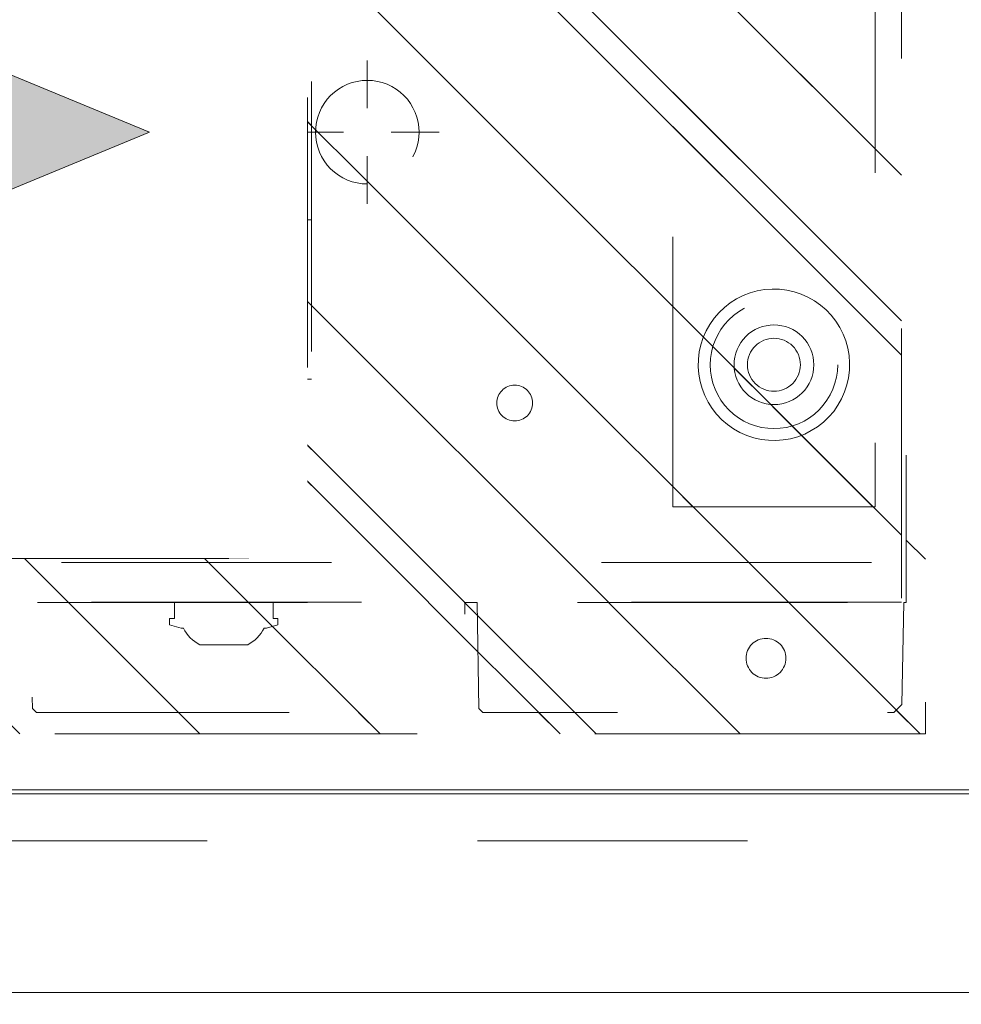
# Model space of a CAD drawing. Header units: inches. Extents: x -434 to -285, y -58 to 33.
# Tile 78 of 103: x -298.18 to -293.53, y -39.58 to -34.72. Entities that reach past the tile are written whole.
import ezdxf

# ---------------------------------------------------------------- set-up
doc = ezdxf.new("R2010")
doc.units = ezdxf.units.IN
doc.header["$LTSCALE"] = 32
doc.header["$MEASUREMENT"] = 0
doc.header["$PDMODE"] = 1
doc.header["$PDSIZE"] = -2
doc.linetypes.add('Dash Style-1', pattern=[0.083328, 0.041656, -0.041672])
for name, color, linetype, lineweight in [('Black', 7, 'Continuous', 18), ('DashLine', 7, 'Dash Style-1', 13), ('DashLineFill', 7, 'Dash Style-1', 13), ('Drawing', 7, 'Continuous', 18), ('Leg_Locator', 7, 'Continuous', 13), ('Metal-Black', 7, 'Continuous', 18), ('Metal-DeskStructure', 7, 'Continuous', 13), ('None', 7, 'Continuous', 18), ('Plastic-BracketCover', 7, 'Continuous', 13), ('SolidLine', 7, 'Continuous', 15), ('Stone_1', 7, 'Continuous', 13)]:
    doc.layers.add(name, color=color, linetype=linetype, lineweight=lineweight)
doc.layers.add('Metal-Leg', color=7, linetype='Continuous', lineweight=18, true_color=0x4c4c4c)
pattern_1 = [(45, (0, 0), (-1.61301565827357, 1.935715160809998), []), (45, (-1.0608, 1.0608), (-0.4723460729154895, 0.4167612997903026), [])]

# ---------------------------------------------------------------- blocks, each defined once
blk = doc.blocks.new('Group-26')
at = {"layer": 'SolidLine', "flags": 128}
blk.add_lwpolyline([(0, 0), (0.7480314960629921, 0), (0.7480314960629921, -29.09448818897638), (0, -29.09448818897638)], close=True, dxfattribs=at)
blk = doc.blocks.new('Group-27')
at = {"layer": 'None'}
blk.add_blockref('Group-26', (0, 0), dxfattribs=at)
blk = doc.blocks.new('SL Vertical Storage (2D)-1')
at = {"layer": 'None'}
blk.add_blockref('Group-27', (0, 0), dxfattribs=at)
at = {"layer": 'Drawing', "color": 0, "flags": 1}
for tag in ['Tag', 'Catalog', 'Option1', 'Option2', 'Option3', 'Option4', 'Option5', 'Option6', 'Option7', 'Option8', 'Option9', 'Option10', 'Option11', 'Option12', 'Custom', 'FinishGroup', 'Discount', 'Item2', 'Item3', 'Item6', 'Item9', 'Item10', 'Item12', 'Item13', 'Item16', 'Item19', 'Item20', 'Item21', 'Item22', 'Item23', 'Item24', 'Item25', 'Item8', 'Item18', 'Item1', 'Item4', 'Item5', 'Item7', 'Item11', 'Item14', 'Item15', 'Item17']:
    blk.add_attdef(tag, (24.17979651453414, -42.49948006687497), '', height=0.007086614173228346, dxfattribs=at)
blk = doc.blocks.new('Group-43')
at = {"layer": 'Stone_1', "linetype": 'Continuous', "lineweight": 15}
h = blk.add_hatch(dxfattribs=at)
h.set_pattern_fill('AR-CONC', style=0, pattern_type=2)
h.set_pattern_definition([(49.99999999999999, (-6.594810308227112, -2.054740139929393), (5.647717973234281, -0.4941112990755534), [0.5905511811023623, -6.496062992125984]), (-5.000000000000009, (-6.594810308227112, -2.054740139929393), (-1.092530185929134, 5.922772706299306), [0.4724409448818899, -5.196850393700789]), (100.4514, (-6.124167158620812, -2.095916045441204), (4.555191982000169, 5.428657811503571), [0.5018912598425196, -5.520804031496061]), (46.18420000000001, (-6.594810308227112, -0.4799369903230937), (8.403472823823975, -1.303299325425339), [0.8858267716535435, -9.744094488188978]), (96.63559999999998, (-5.894520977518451, -0.5885457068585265), (7.359548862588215, 7.670219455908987), [0.7528369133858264, -8.281204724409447]), (-8.815800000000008, (-6.594810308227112, -0.4799369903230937), (7.359542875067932, 7.670225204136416), [0.7086614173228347, -7.795275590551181]), (21, (-5.807408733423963, -0.8736377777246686), (4.700055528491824, -3.170227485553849), [0.5905511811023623, -6.496062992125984]), (-33.99999999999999, (-5.807408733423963, -0.8736377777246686), (1.915868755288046, 5.709842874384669), [0.4724409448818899, -5.196850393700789]), (71.4514, (-5.41573760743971, -1.137823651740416), (6.615926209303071, 2.539610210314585), [0.5018912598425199, -5.520804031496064]), (37.50000000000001, (-6.594810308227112, -2.054740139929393), (0.09574689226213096, 2.621211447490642), [0.0003937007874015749, -15.62559055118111]), (37.50000000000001, (96.86639879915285, 77.33383781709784), (0.09574689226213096, 2.621211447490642), [0.0003937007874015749, -15.62559055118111]), (37.50000000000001, (96.87433233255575, 77.33992543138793), (0.09574689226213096, 2.621211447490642), [0.0003937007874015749, -15.62559055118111]), (37.50000000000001, (203.1916134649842, 158.9200445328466), (0.09574689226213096, 2.621211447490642), [0.0003937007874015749, -15.62559055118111]), (37.50000000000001, (203.1995469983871, 158.9261321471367), (0.09574689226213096, 2.621211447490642), [0.0003937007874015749, -15.62559055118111]), (7.499999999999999, (-6.594810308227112, -2.054740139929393), (2.07141368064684, 3.105604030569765), [0.0003937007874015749, -10.01141732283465]), (7.499999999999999, (69.16149154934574, 7.918766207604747), (2.07141368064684, 3.105604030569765), [0.0003937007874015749, -10.01141732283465]), (7.499999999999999, (69.17140599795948, 7.920071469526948), (2.07141368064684, 3.105604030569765), [0.0003937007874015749, -10.01141732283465]), (7.499999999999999, (195.4913957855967, 24.55041362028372), (2.07141368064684, 3.105604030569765), [0.0003937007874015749, -10.01141732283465]), (7.499999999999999, (195.5013102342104, 24.55171888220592), (2.07141368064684, 3.105604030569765), [0.0003937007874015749, -10.01141732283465]), (-32.50000000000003, (-8.350715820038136, -2.054740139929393), (4.203326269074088, -0.1775974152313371), [0.0003937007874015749, -16.25944881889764]), (-32.50000000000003, (33.82729038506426, -28.92509355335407), (4.203326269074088, -0.1775974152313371), [0.0003937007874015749, -16.25944881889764]), (-32.50000000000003, (33.83572429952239, -28.93046654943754), (4.203326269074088, -0.1775974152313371), [0.0003937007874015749, -16.25944881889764]), (-32.50000000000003, (165.4132237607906, -112.7545784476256), (4.203326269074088, -0.1775974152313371), [0.0003937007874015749, -16.25944881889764]), (-32.50000000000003, (165.4216576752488, -112.759951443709), (4.203326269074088, -0.1775974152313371), [0.0003937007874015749, -16.25944881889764]), (-42.50000000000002, (-9.138117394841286, -2.054740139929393), (4.592017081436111, 0.7882282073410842), [0.0003937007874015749, -12.4248031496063]), (-42.50000000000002, (38.79228227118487, -45.97485953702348), (4.592017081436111, 0.7882282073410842), [0.0003937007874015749, -12.4248031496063]), (-42.50000000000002, (38.79965504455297, -45.98161543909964), (4.592017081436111, 0.7882282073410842), [0.0003937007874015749, -12.4248031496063]), (-42.50000000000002, (115.1889599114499, -115.9795168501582), (4.592017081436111, 0.7882282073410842), [0.0003937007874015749, -12.4248031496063]), (-42.50000000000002, (115.196332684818, -115.9862727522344), (4.592017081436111, 0.7882282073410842), [0.0003937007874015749, -12.4248031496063])])
h.paths.add_polyline_path([(0, 0), (17.99212598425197, 0), (17.99212598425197, -31.2992125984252), (0, -31.2992125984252)])
at = {"layer": 'Stone_1', "flags": 128}
blk.add_lwpolyline([(0, 0), (17.99212598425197, 0), (17.99212598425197, -31.2992125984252), (0, -31.2992125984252)], close=True, dxfattribs=at)
blk = doc.blocks.new('SL Vertical Top (2D)-1')
at = {"layer": 'None'}
blk.add_blockref('Group-43', (0, 0), dxfattribs=at)
at = {"layer": 'Drawing', "color": 0, "flags": 1}
for tag in ['Tag', 'Catalog', 'Option1', 'Option2', 'Option3', 'Option4', 'Option5', 'Option6', 'Option7', 'Option8', 'Option9', 'Option10', 'Option11', 'Option12', 'Custom', 'FinishGroup', 'Discount', 'Item2', 'Item3', 'Item6', 'Item9', 'Item10', 'Item12', 'Item13', 'Item16', 'Item19', 'Item20', 'Item21', 'Item22', 'Item23', 'Item24', 'Item25', 'Item8', 'Item18', 'Item1', 'Item4', 'Item5', 'Item7', 'Item11', 'Item14', 'Item15', 'Item17']:
    blk.add_attdef(tag, (41.99869415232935, -42.53885014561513), '', height=0.007086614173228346, dxfattribs=at)
blk = doc.blocks.new('30W 7.5D LEG SURROUND (2D)')
at = {"layer": 'DashLine', "flags": 128}
blk.add_lwpolyline([(-15, -10.78444881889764), (14.99999999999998, -10.78444881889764), (14.25196850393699, -10.03641732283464), (-14.25196850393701, -10.03641732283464), (-15, -10.78444881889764)], close=True, dxfattribs=at)
at = {"layer": 'SolidLine', "flags": 128}
blk.add_lwpolyline([(-15.01968503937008, -3.268700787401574), (15.01968503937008, -3.268700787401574), (15.01968503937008, -10.78444881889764), (-15.01968503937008, -10.78444881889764)], close=True, dxfattribs=at)
blk = doc.blocks.new('1BRPT8_Cover (2D)')
at = {"layer": 'DashLineFill', "linetype": 'Continuous', "lineweight": 13}
h = blk.add_hatch(dxfattribs=at)
h.set_pattern_fill('Steel', color=253, style=0, pattern_type=2)
h.set_pattern_definition(pattern_1)
h.paths.add_polyline_path([(-1.594488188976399, -8.763779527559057), (-2.322834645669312, -8.763779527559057), (-2.322834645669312, -8.751066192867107), (-2.826068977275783, -8.742282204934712), (-2.866441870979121, -8.70280193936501), (-2.866441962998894, -6.672971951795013), (-2.84717538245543, -6.653289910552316), (-2.322834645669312, -6.644137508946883), (-2.322834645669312, -6.584208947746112), (-2.847175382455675, -6.575056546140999), (-2.866441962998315, -6.555374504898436), (-2.866441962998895, -4.468247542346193), (-2.847175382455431, -4.448565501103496), (-2.322834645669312, -4.439413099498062), (-2.322834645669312, -4.37948453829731), (-2.847175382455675, -4.370332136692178), (-2.866441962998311, -4.350650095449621), (-2.866441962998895, -2.263523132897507), (-2.847175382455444, -2.243841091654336), (-2.322834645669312, -2.234688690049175), (-2.322834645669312, -2.174760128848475), (-2.847175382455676, -2.165607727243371), (-2.866441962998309, -2.145925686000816), (-2.866441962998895, -0.05879872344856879), (-2.847175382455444, -0.03911668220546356), (-2.322834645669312, -0.02996428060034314), (-2.322834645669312, 0.02996428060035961), (-2.847175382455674, 0.03911668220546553), (-2.866441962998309, 0.05879872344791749), (-2.866441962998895, 2.145925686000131), (-2.847175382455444, 2.165607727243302), (-2.322834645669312, 2.174760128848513), (-2.322834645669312, 2.234688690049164), (-2.847175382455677, 2.243841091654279), (-2.866441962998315, 2.263523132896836), (-2.866441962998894, 4.350650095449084), (-2.84717538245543, 4.37033213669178), (-2.322834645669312, 4.379484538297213), (-2.322834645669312, 4.439413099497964), (-2.847175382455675, 4.448565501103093), (-2.866441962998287, 4.46824754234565), (-2.865499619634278, 6.55537450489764), (-2.84717538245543, 6.575056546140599), (-2.322834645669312, 6.584208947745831), (-2.322834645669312, 6.644137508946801), (-2.847175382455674, 6.653289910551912), (-2.866441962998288, 6.672971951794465), (-2.866441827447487, 8.702801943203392), (-2.826068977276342, 8.742282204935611), (-1.594488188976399, 8.763779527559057), (-1.594488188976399, 8.858267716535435), (-2.97244094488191, 8.858267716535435), (-2.97244094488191, -8.858267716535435), (-1.594488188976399, -8.858267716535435)])
h = blk.add_hatch(dxfattribs=at)
h.set_pattern_fill('Steel', color=253, style=0, pattern_type=2)
h.set_pattern_definition(pattern_1)
h.paths.add_polyline_path([(-2.322834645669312, 8.858267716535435), (-2.322834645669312, -8.858267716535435), (-2.97244094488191, -8.858267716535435), (-2.97244094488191, 8.858267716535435)])
at = {"layer": 'DashLineFill', "flags": 128}
for points in [[(-1.594488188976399, -8.763779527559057), (-2.322834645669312, -8.763779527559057), (-2.322834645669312, -8.751066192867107), (-2.826068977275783, -8.742282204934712), (-2.866441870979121, -8.70280193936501), (-2.866441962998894, -6.672971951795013), (-2.84717538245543, -6.653289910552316), (-2.322834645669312, -6.644137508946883), (-2.322834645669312, -6.584208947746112), (-2.847175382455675, -6.575056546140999), (-2.866441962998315, -6.555374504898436), (-2.866441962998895, -4.468247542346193), (-2.847175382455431, -4.448565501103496), (-2.322834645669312, -4.439413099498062), (-2.322834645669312, -4.37948453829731), (-2.847175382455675, -4.370332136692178), (-2.866441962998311, -4.350650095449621), (-2.866441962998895, -2.263523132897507), (-2.847175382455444, -2.243841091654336), (-2.322834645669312, -2.234688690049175), (-2.322834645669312, -2.174760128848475), (-2.847175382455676, -2.165607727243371), (-2.866441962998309, -2.145925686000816), (-2.866441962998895, -0.05879872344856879), (-2.847175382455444, -0.03911668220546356), (-2.322834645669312, -0.02996428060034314), (-2.322834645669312, 0.02996428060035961), (-2.847175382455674, 0.03911668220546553), (-2.866441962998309, 0.05879872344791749), (-2.866441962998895, 2.145925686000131), (-2.847175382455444, 2.165607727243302), (-2.322834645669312, 2.174760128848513), (-2.322834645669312, 2.234688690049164), (-2.847175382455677, 2.243841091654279), (-2.866441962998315, 2.263523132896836), (-2.866441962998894, 4.350650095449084), (-2.84717538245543, 4.37033213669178), (-2.322834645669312, 4.379484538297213), (-2.322834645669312, 4.439413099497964), (-2.847175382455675, 4.448565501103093), (-2.866441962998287, 4.46824754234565), (-2.865499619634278, 6.55537450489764), (-2.84717538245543, 6.575056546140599), (-2.322834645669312, 6.584208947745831), (-2.322834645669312, 6.644137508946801), (-2.847175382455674, 6.653289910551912), (-2.866441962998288, 6.672971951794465), (-2.866441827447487, 8.702801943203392), (-2.826068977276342, 8.742282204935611), (-1.594488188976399, 8.763779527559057), (-1.594488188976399, 8.858267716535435), (-2.97244094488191, 8.858267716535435), (-2.97244094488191, -8.858267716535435), (-1.594488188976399, -8.858267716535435)], [(-2.322834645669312, 8.858267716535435), (-2.322834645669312, -8.858267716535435), (-2.97244094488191, -8.858267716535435), (-2.97244094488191, 8.858267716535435)]]:
    blk.add_lwpolyline(points, close=True, dxfattribs=at)
at = {"layer": 'SolidLine', "flags": 128}
blk.add_lwpolyline([(-2.500000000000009, -8.070866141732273), (-2.500473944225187, -8.080513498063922), (-2.501891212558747, -8.09006794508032), (-2.504238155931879, -8.099437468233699), (-2.507492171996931, -8.108531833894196), (-2.511621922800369, -8.11726345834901), (-2.516587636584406, -8.125548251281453), (-2.522341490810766, -8.133306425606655), (-2.528828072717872, -8.140463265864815), (-2.535984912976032, -8.146949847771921), (-2.543743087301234, -8.15270370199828), (-2.552027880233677, -8.157669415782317), (-2.560759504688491, -8.161799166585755), (-2.569853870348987, -8.165053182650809), (-2.579223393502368, -8.16740012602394), (-2.588777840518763, -8.1688173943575), (-2.598425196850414, -8.169291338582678), (-2.608072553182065, -8.1688173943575), (-2.61762700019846, -8.16740012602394), (-2.626996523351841, -8.165053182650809), (-2.636090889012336, -8.161799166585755), (-2.644822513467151, -8.157669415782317), (-2.653107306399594, -8.15270370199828), (-2.660865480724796, -8.146949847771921), (-2.668022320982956, -8.140463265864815), (-2.674508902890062, -8.133306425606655), (-2.680262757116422, -8.125548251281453), (-2.685228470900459, -8.11726345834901), (-2.689358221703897, -8.108531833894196), (-2.692612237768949, -8.099437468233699), (-2.694959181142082, -8.09006794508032), (-2.696376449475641, -8.080513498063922), (-2.696850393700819, -8.070866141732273), (-2.696376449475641, -8.061218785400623), (-2.694959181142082, -8.051664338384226), (-2.692612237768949, -8.042294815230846), (-2.689358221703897, -8.03320044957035), (-2.685228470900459, -8.024468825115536), (-2.680262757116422, -8.016184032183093), (-2.674508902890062, -8.00842585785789), (-2.668022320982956, -8.00126901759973), (-2.660865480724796, -7.994782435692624), (-2.653107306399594, -7.989028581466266), (-2.644822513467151, -7.984062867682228), (-2.636090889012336, -7.97993311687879), (-2.626996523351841, -7.976679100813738), (-2.61762700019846, -7.974332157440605), (-2.608072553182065, -7.972914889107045), (-2.598425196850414, -7.972440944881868), (-2.588777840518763, -7.972914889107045), (-2.579223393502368, -7.974332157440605), (-2.569853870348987, -7.976679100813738), (-2.560759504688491, -7.97993311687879), (-2.552027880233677, -7.984062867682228), (-2.543743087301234, -7.989028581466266), (-2.535984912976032, -7.994782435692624), (-2.528828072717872, -8.00126901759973), (-2.522341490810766, -8.00842585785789), (-2.516587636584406, -8.016184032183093), (-2.511621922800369, -8.024468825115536), (-2.507492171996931, -8.03320044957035), (-2.504238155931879, -8.042294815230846), (-2.501891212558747, -8.051664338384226), (-2.500473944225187, -8.061218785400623)], close=True, dxfattribs=at)
blk = doc.blocks.new('Group-54')
at = {"layer": 'DashLine'}
for p, q in [((0.0001991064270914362, -5.984251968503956), (0.0001991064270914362, -5.74803149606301)), ((-0.117911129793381, -6.102362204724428), (-0.3541316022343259, -6.102362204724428)), ((0.1183093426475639, -6.102362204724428), (0.3545298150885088, -6.102362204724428)), ((0.0001991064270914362, -6.2204724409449), (0.0001991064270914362, -6.456692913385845))]:
    blk.add_line(p, q, dxfattribs=at)
at = {"layer": 'DashLine', "flags": 128}
blk.add_lwpolyline([(-0.2557064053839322, -6.10236220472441), (-0.254474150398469, -6.077279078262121), (-0.2507892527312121, -6.052437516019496), (-0.2446871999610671, -6.02807675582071), (-0.2362267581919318, -6.004431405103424), (-0.2254894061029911, -5.981729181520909), (-0.2125785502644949, -5.960188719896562), (-0.1976185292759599, -5.940017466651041), (-0.180753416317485, -5.921409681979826), (-0.1621456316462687, -5.904544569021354), (-0.1419743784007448, -5.889584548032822), (-0.1204339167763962, -5.876673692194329), (-0.09773169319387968, -5.865936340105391), (-0.07408634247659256, -5.857475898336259), (-0.04972558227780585, -5.851373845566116), (-0.02488402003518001, -5.847688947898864), (0.0001991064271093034, -5.846456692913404), (0.02528223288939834, -5.847688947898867), (0.05012379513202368, -5.851373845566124), (0.07448455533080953, -5.857475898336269), (0.09812990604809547, -5.865936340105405), (0.1208321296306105, -5.876673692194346), (0.1423725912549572, -5.889584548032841), (0.1625438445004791, -5.904544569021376), (0.181151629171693, -5.921409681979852), (0.1980167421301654, -5.940017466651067), (0.2129767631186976, -5.960188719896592), (0.2258876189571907, -5.98172918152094), (0.2366249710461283, -6.004431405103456), (0.2450854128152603, -6.028076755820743), (0.2511874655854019, -6.052437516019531), (0.2548723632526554, -6.077279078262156), (0.2561046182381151, -6.102362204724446), (0.2548723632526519, -6.127445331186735), (0.251187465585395, -6.152286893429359), (0.24508541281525, -6.176647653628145), (0.2366249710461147, -6.200293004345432), (0.2258876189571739, -6.222995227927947), (0.2129767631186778, -6.244535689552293), (0.1980167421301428, -6.264706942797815), (0.1811516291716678, -6.283314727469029), (0.1625438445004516, -6.300179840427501), (0.1423725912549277, -6.315139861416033), (0.1208321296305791, -6.328050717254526), (0.09812990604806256, -6.338788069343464), (0.07448455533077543, -6.347248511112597), (0.05012379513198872, -6.353350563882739), (0.02528223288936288, -6.357035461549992), (0.0001991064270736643, -6.358267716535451), (-0.02488402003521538, -6.357035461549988), (-0.04972558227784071, -6.353350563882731), (-0.07408634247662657, -6.347248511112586), (-0.09773169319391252, -6.338788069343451), (-0.1204339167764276, -6.328050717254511), (-0.1419743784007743, -6.315139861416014), (-0.1621456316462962, -6.300179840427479), (-0.1807534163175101, -6.283314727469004), (-0.1976185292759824, -6.264706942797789), (-0.2125785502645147, -6.244535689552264), (-0.2254894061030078, -6.222995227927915), (-0.2362267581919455, -6.200293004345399), (-0.2446871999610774, -6.176647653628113), (-0.250789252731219, -6.152286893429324), (-0.2544741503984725, -6.127445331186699)], close=True, dxfattribs=at)
blk = doc.blocks.new('1BRPT9-Bracket (2D)')
at = {"layer": 'DashLineFill', "linetype": 'Continuous', "lineweight": 13}
h = blk.add_hatch(dxfattribs=at)
h.set_pattern_fill('Steel', color=253, style=0, pattern_type=2)
h.set_pattern_definition(pattern_1)
edge = h.paths.add_edge_path()
edge.add_line((-2.32206875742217, -8.74015748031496), (-2.32206875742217, 8.740157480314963))
edge.add_line((-2.32206875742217, 8.740157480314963), (1.677931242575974, 8.740157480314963))
edge.add_arc((1.677931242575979, 8.488188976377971), 0.2519685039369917, -3.979039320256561e-12, 90.0000000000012, ccw=False)
edge.add_line((1.929899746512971, 8.488188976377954), (1.929899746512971, 7.480314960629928))
edge.add_line((1.929899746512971, 7.480314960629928), (2.323600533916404, 7.461135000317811))
edge.add_line((2.323600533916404, 7.461135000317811), (2.323600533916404, -7.480314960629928))
edge.add_line((2.323600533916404, -7.480314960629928), (1.929899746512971, -7.480314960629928))
edge.add_line((1.929899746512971, -7.480314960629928), (1.929899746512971, -8.488188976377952))
edge.add_arc((1.677931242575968, -8.488188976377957), 0.2519685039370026, -90.00000000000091, 1.0800249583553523e-12, ccw=False)
edge.add_line((1.677931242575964, -8.74015748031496), (-2.32206875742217, -8.74015748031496))
h = blk.add_hatch(dxfattribs=at)
h.set_pattern_fill('Steel', color=253, style=0, pattern_type=2)
h.set_pattern_definition(pattern_1)
h.paths.add_polyline_path([(-1.337816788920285, -6.918786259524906), (-1.346499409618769, -6.918359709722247), (-1.355098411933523, -6.917084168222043), (-1.363530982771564, -6.914971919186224), (-1.371715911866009, -6.912043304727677), (-1.379574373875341, -6.908326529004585), (-1.387030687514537, -6.903857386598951), (-1.394013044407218, -6.898678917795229), (-1.400454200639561, -6.892840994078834), (-1.406292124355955, -6.886399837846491), (-1.411470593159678, -6.87941748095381), (-1.41593973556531, -6.871961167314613), (-1.419656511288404, -6.864102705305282), (-1.42258512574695, -6.855917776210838), (-1.424697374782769, -6.847485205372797), (-1.425972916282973, -6.838886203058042), (-1.426399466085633, -6.830203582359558), (-1.425972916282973, -6.821520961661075), (-1.424697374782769, -6.81292195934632), (-1.42258512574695, -6.804489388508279), (-1.419656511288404, -6.796304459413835), (-1.41593973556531, -6.788445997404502), (-1.411470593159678, -6.780989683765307), (-1.406292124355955, -6.774007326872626), (-1.400454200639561, -6.767566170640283), (-1.394013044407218, -6.761728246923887), (-1.387030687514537, -6.756549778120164), (-1.379574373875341, -6.752080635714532), (-1.371715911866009, -6.748363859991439), (-1.363530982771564, -6.745435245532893), (-1.355098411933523, -6.743322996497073), (-1.346499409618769, -6.74204745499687), (-1.337816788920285, -6.74162090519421), (-1.329134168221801, -6.74204745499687), (-1.320535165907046, -6.743322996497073), (-1.312102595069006, -6.745435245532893), (-1.303917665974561, -6.748363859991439), (-1.296059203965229, -6.752080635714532), (-1.288602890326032, -6.756549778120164), (-1.281620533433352, -6.761728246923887), (-1.275179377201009, -6.767566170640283), (-1.269341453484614, -6.774007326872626), (-1.264162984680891, -6.780989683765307), (-1.259693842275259, -6.788445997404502), (-1.255977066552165, -6.796304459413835), (-1.253048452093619, -6.804489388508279), (-1.250936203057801, -6.81292195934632), (-1.249660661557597, -6.821520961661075), (-1.249234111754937, -6.830203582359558), (-1.249660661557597, -6.838886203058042), (-1.250936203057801, -6.847485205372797), (-1.253048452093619, -6.855917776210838), (-1.255977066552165, -6.864102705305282), (-1.259693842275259, -6.871961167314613), (-1.264162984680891, -6.87941748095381), (-1.269341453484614, -6.886399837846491), (-1.275179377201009, -6.892840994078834), (-1.281620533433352, -6.898678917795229), (-1.288602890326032, -6.903857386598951), (-1.296059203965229, -6.908326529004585), (-1.303917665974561, -6.912043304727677), (-1.312102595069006, -6.914971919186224), (-1.320535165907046, -6.917084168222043), (-1.329134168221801, -6.918359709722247)])
h = blk.add_hatch(dxfattribs=at)
h.set_pattern_fill('Steel', color=253, style=0, pattern_type=2)
h.set_pattern_definition(pattern_1)
h.paths.add_polyline_path([(-1.148840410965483, -8.425196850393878), (-1.179711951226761, -8.423680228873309), (-1.210286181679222, -8.419144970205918), (-1.240268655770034, -8.411634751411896), (-1.269370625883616, -8.401221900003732), (-1.297311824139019, -8.388006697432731), (-1.32382316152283, -8.372116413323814), (-1.348649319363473, -8.353704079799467), (-1.371551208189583, -8.33294701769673), (-1.392308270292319, -8.31004512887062), (-1.410720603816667, -8.285218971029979), (-1.426610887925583, -8.258707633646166), (-1.439826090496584, -8.230766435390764), (-1.450238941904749, -8.201664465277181), (-1.457749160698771, -8.17168199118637), (-1.462284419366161, -8.141107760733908), (-1.463801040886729, -8.11023622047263), (-1.462284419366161, -8.079364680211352), (-1.457749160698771, -8.048790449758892), (-1.450238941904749, -8.018807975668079), (-1.439826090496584, -7.989706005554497), (-1.426610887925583, -7.961764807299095), (-1.410720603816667, -7.935253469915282), (-1.392308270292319, -7.91042731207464), (-1.371551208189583, -7.887525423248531), (-1.348649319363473, -7.866768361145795), (-1.32382316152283, -7.848356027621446), (-1.297311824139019, -7.832465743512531), (-1.269370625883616, -7.819250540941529), (-1.240268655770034, -7.808837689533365), (-1.210286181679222, -7.801327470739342), (-1.179711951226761, -7.796792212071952), (-1.148840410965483, -7.795275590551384), (-1.117968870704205, -7.796792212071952), (-1.087394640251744, -7.801327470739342), (-1.057412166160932, -7.808837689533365), (-1.02831019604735, -7.819250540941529), (-1.000368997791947, -7.832465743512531), (-0.9738576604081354, -7.848356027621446), (-0.9490315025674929, -7.866768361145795), (-0.926129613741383, -7.887525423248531), (-0.905372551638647, -7.91042731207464), (-0.8869602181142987, -7.935253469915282), (-0.8710699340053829, -7.961764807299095), (-0.8578547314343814, -7.989706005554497), (-0.8474418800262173, -8.018807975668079), (-0.8399316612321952, -8.048790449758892), (-0.8353964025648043, -8.079364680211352), (-0.8338797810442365, -8.11023622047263), (-0.8353964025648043, -8.141107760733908), (-0.8399316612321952, -8.17168199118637), (-0.8474418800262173, -8.201664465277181), (-0.8578547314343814, -8.230766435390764), (-0.8710699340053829, -8.258707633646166), (-0.8869602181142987, -8.285218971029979), (-0.905372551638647, -8.31004512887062), (-0.926129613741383, -8.33294701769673), (-0.9490315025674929, -8.353704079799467), (-0.9738576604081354, -8.372116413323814), (-1.000368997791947, -8.388006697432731), (-1.02831019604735, -8.401221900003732), (-1.057412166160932, -8.411634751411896), (-1.087394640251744, -8.419144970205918), (-1.117968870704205, -8.423680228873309)])
h = blk.add_hatch(dxfattribs=at)
h.set_pattern_fill('Steel', color=253, style=0, pattern_type=2)
h.set_pattern_definition(pattern_1)
h.paths.add_polyline_path([(-1.148840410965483, -8.307086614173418), (-1.168135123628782, -8.306138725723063), (-1.187244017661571, -8.303304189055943), (-1.20598306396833, -8.29861030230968), (-1.22417179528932, -8.292102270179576), (-1.241635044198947, -8.2838427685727), (-1.25820463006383, -8.273911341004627), (-1.273720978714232, -8.262403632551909), (-1.288034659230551, -8.2494304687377), (-1.301007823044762, -8.23511678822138), (-1.31251553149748, -8.219600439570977), (-1.322446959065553, -8.203030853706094), (-1.330706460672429, -8.185567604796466), (-1.337214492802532, -8.167378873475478), (-1.341908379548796, -8.148639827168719), (-1.344742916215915, -8.12953093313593), (-1.34569080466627, -8.11023622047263), (-1.344742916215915, -8.090941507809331), (-1.341908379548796, -8.071832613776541), (-1.337214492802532, -8.053093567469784), (-1.330706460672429, -8.034904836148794), (-1.322446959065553, -8.017441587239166), (-1.31251553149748, -8.000872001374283), (-1.301007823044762, -7.985355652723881), (-1.288034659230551, -7.971041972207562), (-1.273720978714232, -7.958068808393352), (-1.25820463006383, -7.946561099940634), (-1.241635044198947, -7.936629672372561), (-1.22417179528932, -7.928370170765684), (-1.20598306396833, -7.921862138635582), (-1.187244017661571, -7.917168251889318), (-1.168135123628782, -7.914333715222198), (-1.148840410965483, -7.913385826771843), (-1.129545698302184, -7.914333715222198), (-1.110436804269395, -7.917168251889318), (-1.091697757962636, -7.921862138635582), (-1.073509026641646, -7.928370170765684), (-1.056045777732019, -7.936629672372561), (-1.039476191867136, -7.946561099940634), (-1.023959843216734, -7.958068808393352), (-1.009646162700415, -7.971041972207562), (-0.996672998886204, -7.985355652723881), (-0.9851652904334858, -8.000872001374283), (-0.975233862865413, -8.017441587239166), (-0.9669743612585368, -8.034904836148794), (-0.960466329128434, -8.053093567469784), (-0.9557724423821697, -8.071832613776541), (-0.9529379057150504, -8.090941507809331), (-0.9519900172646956, -8.11023622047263), (-0.9529379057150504, -8.12953093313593), (-0.9557724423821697, -8.148639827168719), (-0.960466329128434, -8.167378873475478), (-0.9669743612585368, -8.185567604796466), (-0.975233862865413, -8.203030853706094), (-0.9851652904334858, -8.219600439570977), (-0.996672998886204, -8.23511678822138), (-1.009646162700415, -8.2494304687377), (-1.023959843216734, -8.262403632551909), (-1.039476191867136, -8.273911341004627), (-1.056045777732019, -8.2838427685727), (-1.073509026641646, -8.292102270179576), (-1.091697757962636, -8.29861030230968), (-1.110436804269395, -8.303304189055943), (-1.129545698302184, -8.306138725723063)])
at = {"layer": 'DashLineFill'}
blk.add_line((-2.125218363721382, 8.740157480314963), (-2.125218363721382, -8.74015748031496), dxfattribs=at)
at = {"layer": 'DashLineFill', "flags": 128}
blk.add_lwpolyline([(-2.32206875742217, -8.74015748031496), (-2.32206875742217, 8.740157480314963), (1.677931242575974, 8.740157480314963, -0.4142135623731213), (1.929899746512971, 8.488188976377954), (1.929899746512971, 7.480314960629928), (2.323600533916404, 7.461135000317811), (2.323600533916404, -7.480314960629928), (1.929899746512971, -7.480314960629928), (1.929899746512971, -8.488188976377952, -0.4142135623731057), (1.677931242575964, -8.74015748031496)], format="xyb", close=True, dxfattribs=at)
for points in [[(-1.337816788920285, -6.918786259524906), (-1.346499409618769, -6.918359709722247), (-1.355098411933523, -6.917084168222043), (-1.363530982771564, -6.914971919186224), (-1.371715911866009, -6.912043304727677), (-1.379574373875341, -6.908326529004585), (-1.387030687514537, -6.903857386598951), (-1.394013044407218, -6.898678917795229), (-1.400454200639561, -6.892840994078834), (-1.406292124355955, -6.886399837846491), (-1.411470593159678, -6.87941748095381), (-1.41593973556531, -6.871961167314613), (-1.419656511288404, -6.864102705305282), (-1.42258512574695, -6.855917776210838), (-1.424697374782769, -6.847485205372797), (-1.425972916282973, -6.838886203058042), (-1.426399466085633, -6.830203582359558), (-1.425972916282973, -6.821520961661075), (-1.424697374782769, -6.81292195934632), (-1.42258512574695, -6.804489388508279), (-1.419656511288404, -6.796304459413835), (-1.41593973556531, -6.788445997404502), (-1.411470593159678, -6.780989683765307), (-1.406292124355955, -6.774007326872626), (-1.400454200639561, -6.767566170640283), (-1.394013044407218, -6.761728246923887), (-1.387030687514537, -6.756549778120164), (-1.379574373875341, -6.752080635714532), (-1.371715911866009, -6.748363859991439), (-1.363530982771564, -6.745435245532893), (-1.355098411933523, -6.743322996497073), (-1.346499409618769, -6.74204745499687), (-1.337816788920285, -6.74162090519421), (-1.329134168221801, -6.74204745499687), (-1.320535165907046, -6.743322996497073), (-1.312102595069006, -6.745435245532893), (-1.303917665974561, -6.748363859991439), (-1.296059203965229, -6.752080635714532), (-1.288602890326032, -6.756549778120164), (-1.281620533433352, -6.761728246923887), (-1.275179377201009, -6.767566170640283), (-1.269341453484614, -6.774007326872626), (-1.264162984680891, -6.780989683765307), (-1.259693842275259, -6.788445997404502), (-1.255977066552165, -6.796304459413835), (-1.253048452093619, -6.804489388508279), (-1.250936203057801, -6.81292195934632), (-1.249660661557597, -6.821520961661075), (-1.249234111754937, -6.830203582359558), (-1.249660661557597, -6.838886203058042), (-1.250936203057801, -6.847485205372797), (-1.253048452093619, -6.855917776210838), (-1.255977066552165, -6.864102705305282), (-1.259693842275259, -6.871961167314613), (-1.264162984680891, -6.87941748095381), (-1.269341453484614, -6.886399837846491), (-1.275179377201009, -6.892840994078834), (-1.281620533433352, -6.898678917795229), (-1.288602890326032, -6.903857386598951), (-1.296059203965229, -6.908326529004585), (-1.303917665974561, -6.912043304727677), (-1.312102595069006, -6.914971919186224), (-1.320535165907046, -6.917084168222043), (-1.329134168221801, -6.918359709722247)], [(-1.148840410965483, -8.425196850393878), (-1.179711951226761, -8.423680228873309), (-1.210286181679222, -8.419144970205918), (-1.240268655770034, -8.411634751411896), (-1.269370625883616, -8.401221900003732), (-1.297311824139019, -8.388006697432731), (-1.32382316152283, -8.372116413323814), (-1.348649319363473, -8.353704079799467), (-1.371551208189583, -8.33294701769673), (-1.392308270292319, -8.31004512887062), (-1.410720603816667, -8.285218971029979), (-1.426610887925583, -8.258707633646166), (-1.439826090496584, -8.230766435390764), (-1.450238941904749, -8.201664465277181), (-1.457749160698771, -8.17168199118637), (-1.462284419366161, -8.141107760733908), (-1.463801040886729, -8.11023622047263), (-1.462284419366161, -8.079364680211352), (-1.457749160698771, -8.048790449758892), (-1.450238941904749, -8.018807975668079), (-1.439826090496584, -7.989706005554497), (-1.426610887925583, -7.961764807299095), (-1.410720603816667, -7.935253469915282), (-1.392308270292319, -7.91042731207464), (-1.371551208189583, -7.887525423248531), (-1.348649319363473, -7.866768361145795), (-1.32382316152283, -7.848356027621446), (-1.297311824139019, -7.832465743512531), (-1.269370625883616, -7.819250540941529), (-1.240268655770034, -7.808837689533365), (-1.210286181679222, -7.801327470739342), (-1.179711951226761, -7.796792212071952), (-1.148840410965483, -7.795275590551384), (-1.117968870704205, -7.796792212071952), (-1.087394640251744, -7.801327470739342), (-1.057412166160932, -7.808837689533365), (-1.02831019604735, -7.819250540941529), (-1.000368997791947, -7.832465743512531), (-0.9738576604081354, -7.848356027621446), (-0.9490315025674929, -7.866768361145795), (-0.926129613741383, -7.887525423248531), (-0.905372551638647, -7.91042731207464), (-0.8869602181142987, -7.935253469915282), (-0.8710699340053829, -7.961764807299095), (-0.8578547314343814, -7.989706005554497), (-0.8474418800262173, -8.018807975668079), (-0.8399316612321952, -8.048790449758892), (-0.8353964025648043, -8.079364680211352), (-0.8338797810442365, -8.11023622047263), (-0.8353964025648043, -8.141107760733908), (-0.8399316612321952, -8.17168199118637), (-0.8474418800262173, -8.201664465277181), (-0.8578547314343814, -8.230766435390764), (-0.8710699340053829, -8.258707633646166), (-0.8869602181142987, -8.285218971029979), (-0.905372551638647, -8.31004512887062), (-0.926129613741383, -8.33294701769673), (-0.9490315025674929, -8.353704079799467), (-0.9738576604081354, -8.372116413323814), (-1.000368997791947, -8.388006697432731), (-1.02831019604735, -8.401221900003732), (-1.057412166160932, -8.411634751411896), (-1.087394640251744, -8.419144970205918), (-1.117968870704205, -8.423680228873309)], [(-1.148840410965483, -8.307086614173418), (-1.168135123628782, -8.306138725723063), (-1.187244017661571, -8.303304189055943), (-1.20598306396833, -8.29861030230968), (-1.22417179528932, -8.292102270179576), (-1.241635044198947, -8.2838427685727), (-1.25820463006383, -8.273911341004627), (-1.273720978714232, -8.262403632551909), (-1.288034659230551, -8.2494304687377), (-1.301007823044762, -8.23511678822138), (-1.31251553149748, -8.219600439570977), (-1.322446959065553, -8.203030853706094), (-1.330706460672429, -8.185567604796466), (-1.337214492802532, -8.167378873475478), (-1.341908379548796, -8.148639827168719), (-1.344742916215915, -8.12953093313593), (-1.34569080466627, -8.11023622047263), (-1.344742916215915, -8.090941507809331), (-1.341908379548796, -8.071832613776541), (-1.337214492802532, -8.053093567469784), (-1.330706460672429, -8.034904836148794), (-1.322446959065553, -8.017441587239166), (-1.31251553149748, -8.000872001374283), (-1.301007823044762, -7.985355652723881), (-1.288034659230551, -7.971041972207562), (-1.273720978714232, -7.958068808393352), (-1.25820463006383, -7.946561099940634), (-1.241635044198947, -7.936629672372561), (-1.22417179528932, -7.928370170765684), (-1.20598306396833, -7.921862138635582), (-1.187244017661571, -7.917168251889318), (-1.168135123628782, -7.914333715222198), (-1.148840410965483, -7.913385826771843), (-1.129545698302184, -7.914333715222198), (-1.110436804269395, -7.917168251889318), (-1.091697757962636, -7.921862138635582), (-1.073509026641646, -7.928370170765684), (-1.056045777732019, -7.936629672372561), (-1.039476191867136, -7.946561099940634), (-1.023959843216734, -7.958068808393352), (-1.009646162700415, -7.971041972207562), (-0.996672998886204, -7.985355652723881), (-0.9851652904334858, -8.000872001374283), (-0.975233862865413, -8.017441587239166), (-0.9669743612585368, -8.034904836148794), (-0.960466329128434, -8.053093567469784), (-0.9557724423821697, -8.071832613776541), (-0.9529379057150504, -8.090941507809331), (-0.9519900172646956, -8.11023622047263), (-0.9529379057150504, -8.12953093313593), (-0.9557724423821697, -8.148639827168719), (-0.960466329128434, -8.167378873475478), (-0.9669743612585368, -8.185567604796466), (-0.975233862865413, -8.203030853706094), (-0.9851652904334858, -8.219600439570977), (-0.996672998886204, -8.23511678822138), (-1.009646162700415, -8.2494304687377), (-1.023959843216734, -8.262403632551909), (-1.039476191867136, -8.273911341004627), (-1.056045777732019, -8.2838427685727), (-1.073509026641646, -8.292102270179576), (-1.091697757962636, -8.29861030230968), (-1.110436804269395, -8.303304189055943), (-1.129545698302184, -8.306138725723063)]]:
    blk.add_lwpolyline(points, close=True, dxfattribs=at)
at = {"layer": 'DashLineFill', "linetype": 'Continuous', "lineweight": 5}
blk.add_point((0.0001991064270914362, -6.102362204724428), dxfattribs=at)
at = {"layer": 'Metal-DeskStructure', "color": 7}
blk.add_blockref('Group-54', (0, 0), dxfattribs=at)
blk = doc.blocks.new('1BRPT5-RightBeam (2D)')
at = {"layer": 'DashLineFill', "linetype": 'Continuous', "lineweight": 13}
h = blk.add_hatch(dxfattribs=at)
h.set_pattern_fill('Steel', color=253, style=0, pattern_type=2)
h.set_pattern_definition(pattern_1)
h.paths.add_polyline_path([(-1.850393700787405, 0.4999999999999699), (20.47244094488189, 0.4999999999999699), (20.47244094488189, -0.5000000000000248), (-1.850393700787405, -0.5000000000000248)])
at = {"layer": 'DashLineFill', "flags": 128}
blk.add_lwpolyline([(-1.850393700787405, 0.4999999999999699), (20.47244094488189, 0.4999999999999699), (20.47244094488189, -0.5000000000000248), (-1.850393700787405, -0.5000000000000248)], close=True, dxfattribs=at)
at = {"layer": 'SolidLine', "flags": 128}
for points in [[(-1.176804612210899, -0.3730440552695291), (-1.213238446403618, -0.3685818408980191), (-1.249059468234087, -0.3605699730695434), (-1.283922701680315, -0.3490856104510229), (-1.317492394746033, -0.3342393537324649), (-1.349445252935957, -0.3161741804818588), (-1.37947355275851, -0.2950640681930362), (-1.407288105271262, -0.2711123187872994), (-1.432621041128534, -0.244549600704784), (-1.455228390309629, -0.2156317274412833), (-1.474892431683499, -0.1846371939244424), (-1.491423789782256, -0.1518644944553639), (-1.504663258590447, -0.117629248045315), (-1.514483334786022, -0.0822611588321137), (-1.520789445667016, -0.04610084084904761), (-1.523520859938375, -0.009496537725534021), (-1.522651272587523, 0.02719923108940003), (-1.518189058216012, 0.06363306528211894), (-1.510177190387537, 0.09945408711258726), (-1.498692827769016, 0.134317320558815), (-1.483846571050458, 0.1678870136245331), (-1.465781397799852, 0.1998398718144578), (-1.44467128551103, 0.2298681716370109), (-1.420719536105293, 0.2576827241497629), (-1.394156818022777, 0.2830156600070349), (-1.365238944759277, 0.30562300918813), (-1.334244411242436, 0.325287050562), (-1.301471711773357, 0.3418184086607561), (-1.267236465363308, 0.3550578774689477), (-1.231868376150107, 0.3648779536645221), (-1.195708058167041, 0.3711840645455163), (-1.159103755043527, 0.3739154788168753), (-1.122407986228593, 0.373045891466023), (-1.085974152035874, 0.368583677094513), (-1.050153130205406, 0.3605718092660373), (-1.015289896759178, 0.3490874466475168), (-0.9817202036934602, 0.3342411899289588), (-0.9497673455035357, 0.3161760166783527), (-0.9197390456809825, 0.2950659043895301), (-0.8919244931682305, 0.2711141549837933), (-0.8665915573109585, 0.2445514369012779), (-0.8439842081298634, 0.2156335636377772), (-0.8243201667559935, 0.1846390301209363), (-0.8077888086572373, 0.1518663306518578), (-0.7945493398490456, 0.1176310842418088), (-0.7847292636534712, 0.0822629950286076), (-0.7784231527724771, 0.0461026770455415), (-0.7756917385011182, 0.009498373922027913), (-0.7765613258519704, -0.02719739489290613), (-0.7810235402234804, -0.06363122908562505), (-0.789035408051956, -0.09945225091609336), (-0.8005197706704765, -0.1343154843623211), (-0.8153660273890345, -0.1678851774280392), (-0.8334312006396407, -0.1998380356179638), (-0.8545413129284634, -0.229866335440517), (-0.8784930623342, -0.257680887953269), (-0.9050557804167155, -0.2830138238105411), (-0.9339736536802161, -0.305621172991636), (-0.9649681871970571, -0.3252852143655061), (-0.9977408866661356, -0.3418165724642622), (-1.031976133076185, -0.3550560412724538), (-1.067344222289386, -0.3648761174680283), (-1.103504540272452, -0.3711822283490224), (-1.140108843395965, -0.3739136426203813)], [(-1.149606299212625, -0.1308464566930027), (-1.162431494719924, -0.130216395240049), (-1.175133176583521, -0.1283322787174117), (-1.187589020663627, -0.1252122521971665), (-1.199679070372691, -0.1208863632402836), (-1.211286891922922, -0.1153962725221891), (-1.222300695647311, -0.1087948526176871), (-1.232614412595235, -0.1011456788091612), (-1.242128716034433, -0.09252241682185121), (-1.250751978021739, -0.08300811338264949), (-1.258401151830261, -0.07269439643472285), (-1.265002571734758, -0.06168059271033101), (-1.270492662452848, -0.05007277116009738), (-1.274818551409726, -0.03798272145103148), (-1.277938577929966, -0.02552687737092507), (-1.279822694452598, -0.01282519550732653), (-1.280452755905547, -2.794655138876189e-14), (-1.279822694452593, 0.01282519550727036), (-1.277938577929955, 0.02552687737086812), (-1.27481855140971, 0.03798272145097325), (-1.270492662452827, 0.05007277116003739), (-1.265002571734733, 0.06168059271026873), (-1.258401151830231, 0.07269439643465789), (-1.250751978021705, 0.08300811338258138), (-1.242128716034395, 0.09252241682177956), (-1.232614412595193, 0.1011456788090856), (-1.222300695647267, 0.1087948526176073), (-1.211286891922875, 0.1153962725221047), (-1.199679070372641, 0.1208863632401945), (-1.187589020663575, 0.1252122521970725), (-1.175133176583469, 0.1283322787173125), (-1.16243149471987, 0.1302163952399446), (-1.149606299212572, 0.1308464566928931), (-1.136781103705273, 0.1302163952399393), (-1.124079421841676, 0.128332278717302), (-1.11162357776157, 0.1252122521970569), (-1.099533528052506, 0.1208863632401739), (-1.087925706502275, 0.1153962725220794), (-1.076911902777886, 0.1087948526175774), (-1.066598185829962, 0.1011456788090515), (-1.057083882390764, 0.09252241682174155), (-1.048460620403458, 0.08300811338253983), (-1.040811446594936, 0.07269439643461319), (-1.034210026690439, 0.06168059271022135), (-1.028719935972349, 0.05007277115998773), (-1.024394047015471, 0.03798272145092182), (-1.021274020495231, 0.02552687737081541), (-1.019389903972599, 0.01282519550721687), (-1.01875984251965, -8.171201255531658e-14), (-1.019389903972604, -0.01282519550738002), (-1.021274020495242, -0.02552687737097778), (-1.024394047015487, -0.03798272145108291), (-1.02871993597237, -0.05007277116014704), (-1.034210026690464, -0.06168059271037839), (-1.040811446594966, -0.07269439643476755), (-1.048460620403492, -0.08300811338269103), (-1.057083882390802, -0.09252241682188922), (-1.066598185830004, -0.1011456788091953), (-1.07691190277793, -0.1087948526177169), (-1.087925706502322, -0.1153962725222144), (-1.099533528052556, -0.1208863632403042), (-1.111623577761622, -0.1252122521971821), (-1.124079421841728, -0.1283322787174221), (-1.136781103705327, -0.1302163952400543)]]:
    blk.add_lwpolyline(points, close=True, dxfattribs=at)
blk = doc.blocks.new('Group-67')
at = {"layer": 'DashLineFill', "linetype": 'Continuous', "lineweight": 13}
h = blk.add_hatch(dxfattribs=at)
h.set_pattern_fill('Steel', color=253, style=0, pattern_type=2)
h.set_pattern_definition(pattern_1)
h.paths.add_polyline_path([(-2.066929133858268, 1.397637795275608), (2.066929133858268, 1.397637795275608), (2.066929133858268, 0.1377952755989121), (2.106299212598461, 0.1377952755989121), (2.106299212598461, -0.1377952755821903), (2.066929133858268, -0.1377952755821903), (2.066929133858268, -5.275590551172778), (2.106299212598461, -5.275590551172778), (2.106299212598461, -5.55118110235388), (2.066929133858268, -5.55118110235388), (2.066929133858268, -5.82677165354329), (-2.066929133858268, -5.82677165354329), (-2.066929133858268, -5.55118110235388), (-2.106299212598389, -5.55118110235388), (-2.106299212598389, -5.275590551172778), (-2.066929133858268, -5.275590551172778), (-2.066929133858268, -0.1377952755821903), (-2.106299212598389, -0.1377952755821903), (-2.106299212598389, 0.1377952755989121), (-2.066929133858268, 0.1377952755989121)])
at = {"layer": 'DashLineFill', "flags": 128}
blk.add_lwpolyline([(-2.066929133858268, 1.397637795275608), (2.066929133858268, 1.397637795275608), (2.066929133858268, 0.1377952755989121), (2.106299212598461, 0.1377952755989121), (2.106299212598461, -0.1377952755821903), (2.066929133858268, -0.1377952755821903), (2.066929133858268, -5.275590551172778), (2.106299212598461, -5.275590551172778), (2.106299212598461, -5.55118110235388), (2.066929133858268, -5.55118110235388), (2.066929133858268, -5.82677165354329), (-2.066929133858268, -5.82677165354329), (-2.066929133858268, -5.55118110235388), (-2.106299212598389, -5.55118110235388), (-2.106299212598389, -5.275590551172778), (-2.066929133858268, -5.275590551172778), (-2.066929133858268, -0.1377952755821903), (-2.106299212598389, -0.1377952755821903), (-2.106299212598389, 0.1377952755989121), (-2.066929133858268, 0.1377952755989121)], close=True, dxfattribs=at)
at = {"layer": 'SolidLine', "flags": 128}
blk.add_lwpolyline([(-1.220472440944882, -5.826771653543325), (-1.220472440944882, -5.182588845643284), (-0.4330708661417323, -5.182588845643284), (-0.4330708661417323, -5.826771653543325)], dxfattribs=at)
blk = doc.blocks.new('TL14_upper_leg (2D)')
at = {"layer": 'SolidLine', "flags": 128}
blk.add_lwpolyline([(-2.322834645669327, -5.150007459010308), (-2.401574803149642, -5.150007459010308), (-2.401574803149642, -5.125984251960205), (-2.434055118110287, -5.125984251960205), (-2.4493110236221, -5.182920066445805), (-2.4493110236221, -5.194495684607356, 0.1579749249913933), (-2.531479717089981, -5.27563011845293), (-2.531479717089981, -5.511771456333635, 0.1560270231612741), (-2.4493110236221, -5.592846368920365), (-2.4493110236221, -5.60448150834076), (-2.434055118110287, -5.66141732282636), (-2.401574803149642, -5.66141732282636), (-2.401574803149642, -5.637394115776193), (-2.322834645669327, -5.637394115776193)], format="xyb", close=True, dxfattribs=at)
at = {"layer": 'DashLine', "color": 7}
blk.add_blockref('Group-67', (0, 0), dxfattribs=at)
blk = doc.blocks.new('SlateLegLocator-C')
at = {"color": 255, "linetype": 'Dash Style-1', "lineweight": 5}
blk.add_wipeout([(-2.106299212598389, 1.3779527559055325), (2.10629921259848, 1.3779527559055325), (2.10629921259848, -5.807086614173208), (-2.106299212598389, -5.807086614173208)], dxfattribs=at).dxf.layer = 'Black'
at = {"layer": 'Leg_Locator', "linetype": 'Continuous', "lineweight": 0, "true_color": 0xff0000}
h = blk.add_hatch(color=1, dxfattribs=at)
edge = h.paths.add_edge_path()
edge.add_line((4.475859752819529e-14, -5.0275590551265), (-0.4794678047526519, -3.866141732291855))
edge.add_line((-0.4794678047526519, -3.866141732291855), (-0.1181102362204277, -3.866141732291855))
edge.add_line((-0.1181102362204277, -3.866141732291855), (-0.1181102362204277, -1.37222430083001))
edge.add_arc((4.476974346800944e-14, -0.1574803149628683), 1.220472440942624, 264.4465558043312, 275.5534441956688)
edge.add_line((0.1181102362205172, -1.37222430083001), (0.1181102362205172, -3.866141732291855))
edge.add_line((0.1181102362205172, -3.866141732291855), (0.4794678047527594, -3.866141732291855))
edge.add_line((0.4794678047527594, -3.866141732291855), (4.474198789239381e-14, -5.0275590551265))
at = {"layer": 'Black', "linetype": 'Dash Style-1', "lineweight": 5, "flags": 128}
blk.add_lwpolyline([(-2.106299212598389, 1.377952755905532), (2.106299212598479, 1.377952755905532), (2.106299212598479, -5.807086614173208), (-2.106299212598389, -5.807086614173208)], close=True, dxfattribs=at)
at = {"layer": 'Leg_Locator', "flags": 128}
blk.add_lwpolyline([(4.475859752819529e-14, -5.0275590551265), (-0.4794678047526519, -3.866141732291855), (-0.1181102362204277, -3.866141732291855), (-0.1181102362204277, -1.37222430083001, 0.04850091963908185), (0.1181102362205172, -1.37222430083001), (0.1181102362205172, -3.866141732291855), (0.4794678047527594, -3.866141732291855)], format="xyb", close=True, dxfattribs=at)
blk = doc.blocks.new('StructEnd-C (2D)')
at = {"layer": 'Metal-Black', "color": 7}
blk.add_blockref('1BRPT9-Bracket (2D)', (0, 0), dxfattribs=at)
at = {"layer": 'Metal-DeskStructure', "color": 7}
blk.add_blockref('1BRPT5-RightBeam (2D)', (0.0007658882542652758, -8.110237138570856), dxfattribs=at)
at = {"layer": 'Metal-Leg', "color": 7}
blk.add_blockref('TL14_upper_leg (2D)', (0, 0), dxfattribs=at)
at = {"layer": 'Plastic-BracketCover', "color": 7}
blk.add_blockref('1BRPT8_Cover (2D)', (0, 0), dxfattribs=at)
at = {"layer": 'Metal-DeskStructure', "color": 7}
blk.add_blockref('SlateLegLocator-C', (0, 0), dxfattribs=at)
blk = doc.blocks.new('Group-86')
at = {"layer": 'SolidLine'}
for p, q in [((-14.26781943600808, -33.10039370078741), (14.75218056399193, -33.10039370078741)), ((14.73283389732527, -33.08039370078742), (-14.24847276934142, -33.08039370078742))]:
    blk.add_line(p, q, dxfattribs=at)
blk = doc.blocks.new('Group-87')
at = {"layer": 'None'}
blk.add_blockref('Group-86', (0, 0), dxfattribs=at)
blk = doc.blocks.new('29D RUNOFF RETURN LEFT (2D)')
at = {"layer": 'None'}
blk.add_blockref('Group-87', (0, 0), dxfattribs=at)
at = {"layer": 'SolidLine', "color": 7, "rotation": 90}
blk.add_blockref('StructEnd-C (2D)', (0.7321805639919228, -29.83267716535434), dxfattribs=at)
at = {"layer": 'SolidLine', "flags": 128}
for points in [[(-14.26781943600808, 32.88385826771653), (14.73218056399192, 32.88385826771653), (14.73218056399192, -33.10039370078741), (-14.26781943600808, -33.10039370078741)], [(-14.24781943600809, 32.88385826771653), (14.75218056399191, 32.88385826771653), (14.75218056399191, -33.08039370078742), (-14.24781943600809, -33.08039370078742)]]:
    blk.add_lwpolyline(points, close=True, dxfattribs=at)
at = {"layer": 'SolidLine', "color": 7, "rotation": 90}
blk.add_blockref('StructEnd-C (2D)', (0.7321805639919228, -29.83267716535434), dxfattribs=at)

msp = doc.modelspace()

# ---------------------------------------------------------------- block references
at = {"layer": 'Drawing', "color": 7}
msp.add_blockref('30W 7.5D LEG SURROUND (2D)', (-302.5629921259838, -28.73974884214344), dxfattribs=at)
at = {"layer": 'Drawing', "rotation": 270}
for name, p in [('SL Vertical Storage (2D)-1', (-287.4448818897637, -39.52419766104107)), ('SL Vertical Top (2D)-1', (-286.1614173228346, -39.52419766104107))]:
    msp.add_blockref(name, p, dxfattribs=at)

# ---------------------------------------------------------------- next in the draw order: block references
at = {"layer": 'Drawing', "color": 7}
msp.add_blockref('29D RUNOFF RETURN LEFT (2D)', (-303.2951726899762, -5.442913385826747), dxfattribs=at)

doc.saveas('drawing.dxf')
